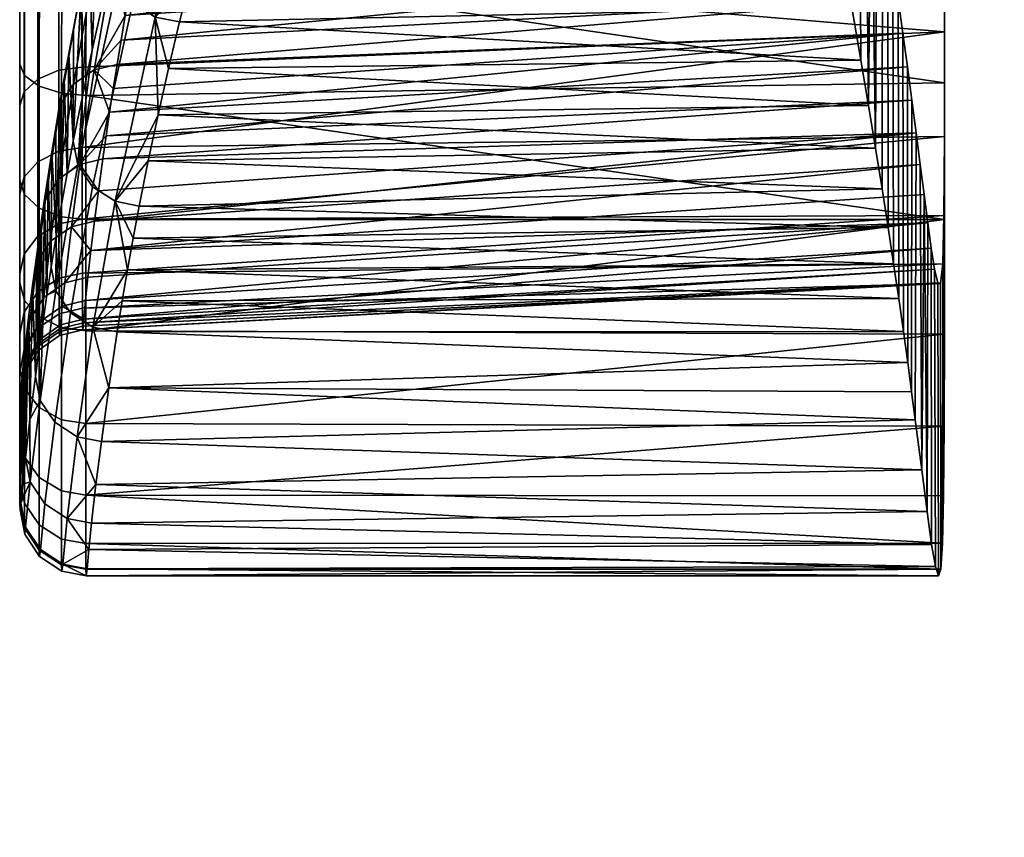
# Model space of a CAD drawing. Header units: millimetres. Extents: x -292 to 292, y -307 to 289.
# Tile 20 of 186: x -292 to -247, y -157 to -120. Entities that reach past the tile are written whole.
import ezdxf

# ---------------------------------------------------------------- set-up
doc = ezdxf.new("R2010")
doc.units = ezdxf.units.MM
doc.layers.add('podnoz', color=7, linetype='Continuous')
doc.layers.add('ram', color=7, linetype='Continuous')

msp = doc.modelspace()

# ---------------------------------------------------------------- meshes
at = {"layer": 'podnoz'}
mesh = msp.add_polyface(dxfattribs=at)
corners = [(-217.963, -250.212, 6), (-216.753, -246.755, 6), (-222.924, -244.648, 6), (-223.727, -247.15, 6), (-216.072, -243.157, 6), (-222.493, -242.056, 6), (-215.936, -239.498, 6), (-216.346, -235.859, 6), (-222.78, -236.822, 6), (-222.445, -239.429, 6), (-217.293, -232.322, 6), (-223.491, -234.292, 6), (-220.913, -256.053, 5.5), (-218.844, -253.046, 5.5), (-219.674, -253.449, 6), (-221.848, -256.396, 6), (-217.234, -249.77, 5.5), (-216.119, -246.295, 5.5), (-216.753, -246.755, 6), (-217.963, -250.212, 6), (-215.522, -242.694, 5.5), (-216.072, -243.157, 6), (-215.456, -239.045, 5.5), (-215.921, -235.425, 5.5), (-216.346, -235.859, 6), (-215.936, -239.498, 6), (-216.908, -231.911, 5.5), (-217.293, -232.322, 6), (-218.397, -228.579, 5.5), (-220.355, -225.499, 5.5), (-220.705, -225.865, 6), (-218.758, -228.966, 6), (-218.844, -253.046, 2), (-218.844, -253.046, 5.5), (-220.913, -256.053, 5.5), (-220.913, -256.053, 2), (-216.119, -246.295, 2), (-216.119, -246.295, 5.5), (-217.234, -249.77, 5.5), (-217.234, -249.77, 2), (-215.522, -242.694, 2), (-215.522, -242.694, 5.5), (-215.921, -235.425, 2), (-215.921, -235.425, 5.5), (-215.456, -239.045, 5.5), (-215.456, -239.045, 2), (-216.908, -231.911, 2), (-216.908, -231.911, 5.5), (-220.355, -225.499, 2), (-220.355, -225.499, 5.5), (-218.397, -228.579, 5.5), (-218.397, -228.579, 2), (-148.361, -132.913, 62.429), (-233.814, -247.389, 49.965), (-132.913, -148.361, 62.429), (-41.582, -41.581, 74.811), (-247.39, -233.814, 49.965), (-235.726, -216.823, 25), (-248.042, -233.063, 49.068), (-149.013, -132.163, 61.532), (-144.424, -122.437, 27.052), (-51.451, -29.661, 52.313), (-53.121, -28.05, 29.103), (-49.895, -31.162, 73.926), (-122.438, -144.423, 27.052), (-31.162, -49.895, 73.926), (-132.117, -148.968, 61.538), (-216.823, -235.725, 25), (-233.063, -248.042, 49.068), (-132.913, -148.361, 62.429), (-233.063, -248.042, 49.068), (-132.117, -148.968, 61.538), (-233.814, -247.389, 49.965), (-31.991, -49.342, 74.811), (-148.361, -132.913, 62.429), (-149.013, -132.163, 61.532), (-247.39, -233.814, 49.965), (-49.342, -31.991, 74.811), (-49.895, -31.162, 73.926)]
mesh.append_faces([[corners[k] for k in face] for face in [(0, 1, 2, 3), (1, 4, 5, 2), (6, 7, 8, 9), (7, 10, 11, 8), (4, 6, 9, 5), (12, 13, 14, 15), (16, 17, 18, 19), (17, 20, 21, 18), (13, 16, 19, 14), (22, 23, 24, 25), (23, 26, 27, 24), (28, 29, 30, 31), (26, 28, 31, 27), (20, 22, 25, 21), (32, 33, 34, 35), (36, 37, 38, 39), (40, 41, 37, 36), (39, 38, 33, 32), (42, 43, 44, 45), (46, 47, 43, 42), (48, 49, 50, 51), (51, 50, 47, 46), (45, 44, 41, 40), (52, 53, 54, 54), (55, 52, 54, 54), (53, 52, 56, 56), (57, 58, 59, 59), (59, 60, 57, 57), (61, 62, 60, 60), (59, 63, 60, 60), (64, 65, 66, 66), (67, 66, 68, 68), (64, 66, 67, 67), (69, 70, 71, 71), (72, 70, 69, 69), (69, 71, 73, 73), (74, 75, 76, 76), (75, 77, 78, 78), (74, 77, 75, 75)]])
mesh = msp.add_polyface(dxfattribs=at)
corners = [(-232.601, -229.898, 24.511), (-231.153, -231.149, 24.511), (-228.543, -228.539, 6.979), (-230.547, -226.827, 6.979), (-223.624, -240.414, 6.979), (-223.831, -237.787, 6.979), (-227.579, -237.8, 24.511), (-227.335, -239.696, 24.511), (-224.446, -235.225, 6.979), (-228.097, -235.958, 24.511), (-225.455, -232.79, 6.979), (-226.832, -230.543, 6.979), (-229.902, -232.597, 24.511), (-228.877, -234.211, 24.511), (-223.831, -243.041, 6.979), (-227.37, -241.609, 24.511), (-227.69, -227.687, 6), (-229.68, -225.969, 6), (-230.547, -226.827, 6.979), (-228.543, -228.539, 6.979), (-231.896, -224.559, 6), (-232.794, -225.451, 6.979), (-222.493, -242.056, 6), (-222.445, -239.429, 6), (-223.624, -240.414, 6.979), (-223.831, -243.041, 6.979), (-222.78, -236.822, 6), (-223.831, -237.787, 6.979), (-223.491, -234.292, 6), (-224.562, -231.893, 6), (-225.455, -232.79, 6.979), (-224.446, -235.225, 6.979), (-225.973, -229.675, 6), (-226.832, -230.543, 6.979), (-223.094, -223.09, 6), (-225.869, -220.701, 6), (-229.68, -225.969, 6), (-227.69, -227.687, 6), (-228.971, -218.754, 6), (-231.896, -224.559, 6), (-218.758, -228.966, 6), (-220.705, -225.865, 6), (-225.973, -229.675, 6), (-224.562, -231.893, 6), (-217.293, -232.322, 6), (-223.491, -234.292, 6), (-222.74, -222.736, 5.5), (-225.503, -220.351, 5.5), (-225.869, -220.701, 6), (-223.094, -223.09, 6), (-228.583, -218.394, 5.5), (-231.916, -216.904, 5.5), (-232.326, -217.289, 6), (-228.971, -218.754, 6), (-220.355, -225.499, 5.5), (-220.705, -225.865, 6), (-222.74, -222.736, 2), (-225.503, -220.351, 2), (-225.503, -220.351, 5.5), (-222.74, -222.736, 5.5), (-228.583, -218.394, 2), (-231.916, -216.904, 2), (-231.916, -216.904, 5.5), (-228.583, -218.394, 5.5), (-220.355, -225.499, 5.5), (-220.355, -225.499, 2), (-228.158, -237.976, 25), (-227.918, -240.414, 25), (-227.617, -240.414, 24.755), (-227.863, -237.917, 24.755), (-228.87, -235.631, 25), (-228.592, -235.516, 24.755), (-230.025, -233.47, 25), (-229.774, -233.302, 24.755), (-231.579, -231.575, 25), (-231.366, -231.362, 24.755), (-227.335, -239.696, 24.511), (-227.579, -237.8, 24.511), (-228.097, -235.958, 24.511), (-227.37, -241.609, 24.511), (-229.902, -232.597, 24.511), (-228.877, -234.211, 24.511), (-231.153, -231.149, 24.511), (-149.013, -132.163, 61.532), (-248.042, -233.063, 49.068), (-247.39, -233.814, 49.965)]
mesh.append_faces([[corners[k] for k in face] for face in [(0, 1, 2, 3), (4, 5, 6, 7), (5, 8, 9, 6), (10, 11, 12, 13), (11, 2, 1, 12), (8, 10, 13, 9), (14, 4, 7, 15), (16, 17, 18, 19), (17, 20, 21, 18), (22, 23, 24, 25), (23, 26, 27, 24), (28, 29, 30, 31), (29, 32, 33, 30), (26, 28, 31, 27), (19, 33, 32, 16), (34, 35, 36, 37), (35, 38, 39, 36), (40, 41, 42, 43), (41, 34, 37, 42), (44, 40, 43, 45), (46, 47, 48, 49), (50, 51, 52, 53), (47, 50, 53, 48), (54, 46, 49, 55), (56, 57, 58, 59), (60, 61, 62, 63), (57, 60, 63, 58), (56, 59, 64, 65), (66, 67, 68, 69), (70, 66, 69, 71), (72, 70, 71, 73), (74, 72, 73, 75), (76, 77, 69, 68), (77, 78, 71, 69), (68, 79, 76, 76), (80, 73, 81, 81), (80, 82, 75, 73), (73, 71, 78, 81), (83, 84, 85, 85)]])
at = {"layer": 'ram'}
mesh = msp.add_polyface(dxfattribs=at)
corners = [(-250, -115.706, 733.921), (-250, -107.608, 736.341), (-288.954, -110.721, 735.521), (-250, -129.109, 726.924), (-250, -122.892, 730.794), (-288.998, -123.468, 730.49), (-288.985, -117.193, 733.363), (-253.792, -121.868, 584.49), (-253.446, -123.922, 592.115), (-285.245, -122.254, 585.918), (-253.126, -125.87, 599.427), (-285.717, -124.357, 593.743), (-254.653, -117.004, 566.442), (-254.206, -119.475, 575.675), (-284.206, -118.014, 570.248), (-269.012, -112.055, 546.65), (-255.643, -112.055, 546.65), (-255.132, -114.511, 556.773), (-283.633, -115.945, 562.391), (-284.743, -120.134, 578.105), (-283.025, -113.951, 554.528), (-289.162, -125.828, 715.068), (-289.168, -122.182, 718.152), (-250, -120.589, 716.596), (-285.716, -112.348, 592.342), (-286.095, -114.105, 598.876), (-253.333, -111.116, 598.088), (-289.171, -117.335, 721.08), (-250, -115.142, 719.628), (-250, -109.306, 721.843), (-289.161, -112.365, 723.243), (-250.002, -125.328, 712.552), (-251.676, -122.178, 640.334), (-288.077, -125.299, 642.561), (-251.475, -123.687, 646.389), (-252.107, -119.098, 628.241), (-287.58, -122.064, 629.48), (-251.887, -120.648, 634.285), (-252.573, -115.948, 616.168), (-287.203, -119.835, 620.715), (-252.336, -117.53, 622.202), (-286.452, -115.845, 605.416), (-252.819, -114.35, 610.137), (-253.072, -112.739, 604.111), (-286.788, -117.567, 611.96), (-287.92, -124.234, 638.198), (-253.602, -109.482, 592.068), (-252.573, -115.948, 616.168), (-252.557, -129.465, 613.173), (-252.83, -127.716, 606.442), (-252.819, -114.35, 610.137), (-252.336, -117.53, 622.202), (-252.306, -131.122, 619.635), (-253.126, -125.87, 599.427), (-253.333, -111.116, 598.088), (-253.072, -112.739, 604.111), (-253.602, -109.482, 592.068), (-253.446, -123.922, 592.115), (-253.792, -121.868, 584.49), (-253.877, -107.837, 586.051), (-254.206, -119.475, 575.675), (-254.158, -106.19, 580.036), (-254.653, -117.004, 566.442), (-254.445, -104.556, 574.017), (-281.981, -111.039, 542.309), (-281.336, -110.066, 538.168), (-255.799, -111.265, 543.206)]
mesh.append_faces([[corners[k] for k in face] for face in [(0, 1, 2, 2), (3, 4, 5, 5), (0, 6, 4, 4), (7, 8, 9, 9), (10, 11, 8, 8), (12, 13, 14, 14), (15, 16, 17, 17), (12, 18, 17, 17), (7, 19, 13, 13), (17, 20, 15, 15), (21, 22, 23, 23), (24, 25, 26, 26), (23, 27, 28, 28), (29, 28, 30, 30), (23, 31, 21, 21), (32, 33, 34, 34), (35, 36, 37, 37), (38, 39, 40, 40), (41, 42, 43, 43), (44, 38, 42, 42), (37, 45, 32, 32), (46, 24, 26, 26), (47, 48, 49, 50), (51, 52, 48, 47), (53, 54, 55, 55), (56, 57, 58, 59), (57, 56, 54, 54), (59, 58, 60, 61), (50, 49, 53, 55), (53, 57, 54, 54), (62, 63, 60, 60), (64, 65, 66, 66), (64, 66, 15, 15), (15, 66, 16, 16)]])
mesh = msp.add_polyface(dxfattribs=at)
corners = [(-250, -109.306, 721.843), (-250, -115.706, 733.921), (-250, -122.892, 730.794), (-250, -115.142, 719.628), (-250, -129.109, 726.924), (-250, -120.589, 716.596), (-244.686, -107.163, 510.928), (-245.17, -116.819, 512.781), (-244.668, -116.004, 512.228), (-245.908, -114.246, 513.053), (-244.652, -124.85, 513.492), (-244.806, -119.495, 512.858), (-245.908, -114.246, 513.053), (-246.843, -114.356, 505.583), (-245.836, -117.15, 505.897), (-248.826, -111.195, 505.78), (-247.729, -112.72, 505.593), (-247.114, -111.977, 513.85), (-248.644, -110.268, 515.254), (-250.17, -109.762, 506.141), (-244.652, -124.85, 513.492), (-245.138, -121.09, 506.655), (-244.933, -125.672, 507.604), (-244.806, -119.495, 512.858), (-245.415, -119.06, 506.241), (-245.17, -116.819, 512.781), (-246.502, -112.847, 498.774), (-247.083, -113.779, 502.177), (-248.17, -111.927, 502.547), (-247.887, -110.71, 499.506), (-245.119, -111.634, 495.708), (-246.871, -109.174, 496.783), (-244.812, -116.654, 498.128), (-245.801, -117.02, 502.005), (-242.917, -116.075, 494.634), (-244.072, -119.199, 498.015), (-245.254, -119.213, 502.111), (-243.557, -121.809, 498.085), (-244.886, -121.502, 502.344), (-249.461, -110.27, 503.115), (-244.594, -126.439, 503.087), (-243.103, -127.188, 498.654), (-243.992, -126.82, 500.834)]
mesh.append_faces([[corners[k] for k in face] for face in [(0, 1, 2, 3), (3, 2, 4, 5), (6, 7, 8, 8), (9, 7, 6, 6), (10, 8, 11, 11), (7, 11, 8, 8), (12, 13, 14, 14), (15, 16, 17, 17), (16, 13, 12, 12), (18, 19, 15, 15), (20, 21, 22, 22), (23, 24, 21, 21), (21, 20, 23, 23), (14, 24, 25, 25), (25, 24, 23, 23), (14, 25, 12, 12), (18, 15, 17, 17), (12, 17, 16, 16), (26, 27, 28, 29), (30, 26, 29, 31), (32, 33, 27, 26), (34, 32, 26, 30), (35, 36, 33, 32), (37, 38, 36, 35), (15, 39, 28, 16), (16, 28, 27, 13), (14, 33, 36, 24), (13, 27, 33, 14), (38, 21, 24, 36), (21, 40, 22, 22), (38, 40, 21, 21), (37, 41, 42, 38), (42, 40, 38, 38)]])
mesh = msp.add_polyface(dxfattribs=at)
corners = [(-288.985, -117.193, 733.363), (-250, -115.706, 733.921), (-288.954, -110.721, 735.521), (-288.998, -123.468, 730.49), (-250, -122.892, 730.794), (-285.245, -122.254, 585.918), (-253.446, -123.922, 592.115), (-285.717, -124.357, 593.743), (-253.792, -121.868, 584.49), (-284.743, -120.134, 578.105), (-283.633, -115.945, 562.391), (-254.653, -117.004, 566.442), (-284.206, -118.014, 570.248), (-255.132, -114.511, 556.773), (-283.025, -113.951, 554.528), (-254.206, -119.475, 575.675), (-282.38, -112.055, 546.65), (-269.012, -112.055, 546.65), (-250, -115.142, 719.628), (-289.171, -117.335, 721.08), (-289.161, -112.365, 723.243), (-250, -120.589, 716.596), (-289.168, -122.182, 718.152), (-288.077, -125.299, 642.561), (-251.676, -122.178, 640.334), (-287.92, -124.234, 638.198), (-287.754, -123.155, 633.838), (-251.887, -120.648, 634.285), (-287.58, -122.064, 629.48), (-252.107, -119.098, 628.241), (-287.396, -120.955, 625.096), (-287.203, -119.835, 620.715), (-252.573, -115.948, 616.168), (-287.001, -118.706, 616.336), (-252.336, -117.53, 622.202), (-286.788, -117.567, 611.96), (-286.452, -115.845, 605.416), (-253.072, -112.739, 604.111), (-286.095, -114.105, 598.876), (-253.602, -109.482, 592.068), (-285.317, -110.575, 585.812), (-285.716, -112.348, 592.342), (-252.819, -114.35, 610.137), (-253.333, -111.116, 598.088), (-281.981, -111.039, 542.309), (-284.621, -115.336, 560.871), (-285.845, -119.913, 578.092), (-283.549, -111.819, 546.674), (-285.639, -114.687, 561.024), (-284.503, -111.189, 546.8), (-283.064, -110.806, 542.227), (-281.336, -110.066, 538.168), (-284.06, -110.137, 542.258)]
mesh.append_faces([[corners[k] for k in face] for face in [(0, 1, 2, 2), (3, 4, 0, 0), (5, 6, 7, 7), (8, 5, 9, 9), (10, 11, 12, 12), (13, 10, 14, 14), (15, 9, 12, 12), (14, 16, 17, 17), (18, 19, 20, 20), (21, 22, 19, 19), (23, 24, 25, 25), (26, 25, 27, 27), (28, 29, 30, 30), (31, 32, 33, 33), (31, 30, 34, 34), (28, 26, 27, 27), (33, 32, 35, 35), (36, 37, 38, 38), (39, 40, 41, 41), (36, 35, 42, 42), (29, 34, 30, 30), (37, 43, 38, 38), (16, 44, 17, 17), (45, 10, 12, 46), (45, 14, 10, 10), (47, 16, 14, 14), (48, 49, 47, 47), (47, 14, 45, 45), (44, 50, 51, 51), (16, 50, 44, 44), (50, 49, 52, 52), (50, 16, 47, 47), (50, 47, 49, 49)]])
mesh = msp.add_polyface(dxfattribs=at)
corners = [(-291.119, -123.051, 729.716), (-290.102, -123.367, 730.305), (-290.089, -117.113, 733.168), (-291.106, -116.868, 732.547), (-291.787, -122.569, 728.821), (-291.774, -116.497, 731.6), (-288.998, -123.468, 730.49), (-288.985, -117.193, 733.363), (-284.206, -118.014, 570.248), (-284.743, -120.134, 578.105), (-285.845, -119.913, 578.092), (-285.639, -114.687, 561.024), (-284.621, -115.336, 560.871), (-286.859, -119.252, 578.204), (-287.526, -118.261, 578.429), (-286.31, -113.706, 561.288), (-291.985, -116.096, 730.572), (-291.998, -122.047, 727.848), (-288.24, -119.314, 586.526), (-287.737, -117.193, 578.705), (-287.203, -115.083, 570.883), (-291.801, -118.204, 722.8), (-291.787, -113.029, 725.054), (-291.167, -112.686, 724.125), (-291.179, -117.756, 721.916), (-291.18, -122.727, 718.911), (-290.226, -117.451, 721.311), (-290.225, -122.331, 718.361), (-291.803, -123.305, 719.716), (-288.756, -118.465, 611.626), (-289.559, -122.965, 629.171), (-288.622, -122.315, 629.373), (-287.825, -117.819, 611.842), (-287.865, -112.406, 585.151), (-289.361, -119.407, 611.349), (-287.268, -111.472, 585.444), (-289.171, -117.335, 721.08), (-289.168, -122.182, 718.152), (-291.997, -118.688, 723.753), (-291.984, -113.401, 726.055), (-292, -123.929, 720.585), (-287.396, -120.955, 625.096), (-287.203, -119.835, 620.715), (-287.001, -118.706, 616.336), (-286.788, -117.567, 611.96), (-286.452, -115.845, 605.416), (-286.095, -114.105, 598.876), (-288.46, -115.195, 591.406), (-288.846, -116.956, 597.956), (-289.21, -118.701, 604.511), (-289.552, -120.427, 611.072), (-289.769, -121.57, 615.46), (-289.154, -123.499, 602.191), (-288.054, -113.418, 584.863), (-288.712, -121.418, 594.355)]
mesh.append_faces([[corners[k] for k in face] for face in [(0, 1, 2, 3), (4, 0, 3, 5), (2, 1, 6, 7), (8, 9, 10, 10), (11, 12, 10, 13), (13, 14, 15, 11), (16, 17, 4, 5), (14, 18, 19, 19), (20, 14, 19, 19), (21, 22, 23, 24), (25, 24, 26, 27), (28, 21, 24, 25), (29, 30, 31, 32), (33, 34, 29, 35), (26, 36, 37, 27), (21, 38, 39, 22), (38, 21, 28, 40), (31, 41, 42, 42), (32, 43, 44, 44), (32, 45, 46, 46), (32, 44, 45, 45), (32, 42, 43, 43), (31, 42, 32, 32), (34, 33, 47, 48), (34, 49, 50, 50), (50, 51, 34, 34), (48, 49, 34, 34), (49, 48, 52, 52), (53, 19, 18, 18), (54, 47, 18, 18), (47, 54, 48, 48), (38, 17, 16, 16), (16, 39, 38, 38)]])
mesh = msp.add_polyface(dxfattribs=at)
corners = [(-286.859, -119.252, 578.204), (-285.845, -119.913, 578.092), (-287.671, -128.276, 609.423), (-288.687, -127.617, 609.543), (-287.526, -118.261, 578.429), (-289.354, -126.625, 609.767), (-284.743, -120.134, 578.105), (-285.245, -122.254, 585.918), (-285.717, -124.357, 593.743), (-291.789, -127.975, 725.403), (-291.787, -122.569, 728.821), (-291.998, -122.047, 727.848), (-292, -127.315, 724.518), (-288.712, -121.418, 594.355), (-288.24, -119.314, 586.526), (-289.154, -123.499, 602.191), (-289.565, -125.554, 610.035), (-291.178, -126.486, 715.728), (-291.18, -122.727, 718.911), (-290.225, -122.331, 718.361), (-290.221, -126.008, 715.249), (-291.802, -127.187, 716.431), (-291.803, -123.305, 719.716), (-289.559, -122.965, 629.171), (-290.217, -127.254, 646.642), (-289.274, -126.601, 646.831), (-288.622, -122.315, 629.373), (-289.361, -119.407, 611.349), (-290.168, -123.913, 628.907), (-288.756, -118.465, 611.626), (-289.168, -122.182, 718.152), (-289.162, -125.828, 715.068), (-288.077, -125.299, 642.561), (-287.92, -124.234, 638.198), (-287.754, -123.155, 633.838), (-287.58, -122.064, 629.48), (-287.396, -120.955, 625.096), (-289.769, -121.57, 615.46), (-289.976, -122.703, 619.851), (-290.173, -123.826, 624.244), (-290.361, -124.939, 628.64), (-290.539, -126.034, 633.01), (-289.839, -127.008, 615.652), (-290.097, -128.445, 621.273), (-289.21, -118.701, 604.511), (-288.846, -116.956, 597.956), (-289.552, -120.427, 611.072), (-292, -123.929, 720.585), (-291.997, -118.688, 723.753)]
mesh.append_faces([[corners[k] for k in face] for face in [(0, 1, 2, 3), (4, 0, 3, 5), (1, 6, 7, 7), (1, 7, 8, 8), (2, 1, 8, 8), (9, 10, 11, 12), (5, 13, 14, 4), (5, 15, 13, 13), (15, 5, 16, 16), (17, 18, 19, 20), (21, 22, 18, 17), (23, 24, 25, 26), (27, 28, 23, 29), (19, 30, 31, 20), (25, 32, 33, 33), (26, 34, 35, 35), (26, 35, 36, 36), (26, 33, 34, 34), (26, 25, 33, 33), (28, 27, 37, 38), (28, 39, 40, 40), (40, 41, 28, 28), (38, 39, 28, 28), (42, 43, 38, 38), (43, 39, 38, 38), (37, 16, 42, 42), (15, 16, 44, 44), (37, 42, 38, 38), (45, 13, 15, 15), (16, 37, 46, 46), (44, 16, 46, 46), (12, 11, 47, 47), (48, 47, 11, 11)]])
mesh = msp.add_polyface(dxfattribs=at)
corners = [(-289, -134.153, 722.465), (-289, -138.37, 717.197), (-250.001, -134.307, 722.302), (-289, -141.615, 711.287), (-250.01, -138.483, 717.025), (-288.981, -145.285, 691.815), (-288.942, -144.968, 685.362), (-250.271, -145.283, 691.589), (-288.859, -144.09, 677.887), (-250.411, -144.864, 684.224), (-287.342, -132.803, 626.287), (-287.1, -131.383, 620.66), (-252.075, -132.693, 625.842), (-286.158, -126.439, 601.578), (-285.717, -124.357, 593.743), (-253.126, -125.87, 599.427), (-250, -129.109, 726.924), (-250.083, -143.798, 705.01), (-250.035, -141.644, 711.219), (-250.161, -144.973, 698.486), (-289, -143.816, 704.936), (-250.583, -143.852, 676.295), (-288.736, -142.888, 670.527), (-250.788, -142.367, 667.716), (-251.487, -136.934, 643.072), (-251.322, -138.196, 648.39), (-287.952, -136.741, 642.263), (-251.862, -134.182, 631.808), (-251.667, -135.595, 637.547), (-287.569, -134.208, 631.919), (-252.306, -131.122, 619.635), (-252.557, -129.465, 613.173), (-286.842, -129.947, 615.038), (-286.568, -128.493, 609.422), (-252.83, -127.716, 606.442), (-250.022, -128.925, 707.469), (-289.156, -129.091, 711.126), (-250.002, -125.328, 712.552), (-250.077, -131.115, 701.639), (-289.153, -131.535, 706.631), (-250.174, -132.014, 695.471), (-289.153, -133.133, 701.712), (-250.447, -131.361, 683.023), (-289.104, -133.794, 685.696), (-250.302, -131.977, 689.232), (-250.76, -129.254, 670.721), (-289.01, -132.787, 677.787), (-250.6, -130.408, 676.855), (-251.1, -126.6, 658.525), (-288.764, -130.51, 665.409), (-250.926, -127.973, 664.613), (-251.475, -123.687, 646.389), (-288.227, -126.351, 646.926), (-251.283, -125.166, 652.452), (-289.139, -134.112, 691.151), (-252.107, -119.098, 628.241), (-252.075, -132.693, 625.842), (-252.306, -131.122, 619.635), (-252.336, -117.53, 622.202), (-251.887, -120.648, 634.285), (-251.862, -134.182, 631.808)]
mesh.append_faces([[corners[k] for k in face] for face in [(0, 1, 2, 2), (1, 3, 4, 4), (5, 6, 7, 7), (6, 8, 9, 9), (10, 11, 12, 12), (13, 14, 15, 15), (4, 2, 1, 1), (16, 0, 2, 2), (17, 18, 3, 3), (7, 19, 5, 5), (17, 20, 19, 19), (21, 9, 8, 8), (21, 22, 23, 23), (7, 6, 9, 9), (4, 3, 18, 18), (24, 25, 26, 26), (27, 28, 29, 29), (24, 26, 28, 28), (12, 11, 30, 30), (10, 12, 27, 27), (31, 30, 32, 32), (33, 34, 31, 31), (15, 34, 13, 13), (35, 36, 37, 37), (38, 39, 35, 35), (40, 41, 38, 38), (42, 43, 44, 44), (45, 46, 47, 47), (48, 49, 50, 50), (51, 52, 53, 53), (40, 44, 54, 54), (55, 56, 57, 58), (59, 60, 56, 55)]])
mesh = msp.add_polyface(dxfattribs=at)
corners = [(-223.833, -121.708, 500.658), (-236.064, -127.998, 510.897), (-224.295, -138.944, 504.147), (-236.059, -135.731, 511.923), (-236.064, -127.998, 510.897), (-239.786, -128.471, 510.962), (-239.778, -134.397, 511.752), (-236.059, -135.731, 511.923), (-250, -120.589, 716.596), (-250, -129.109, 726.924), (-250.001, -134.307, 722.302), (-250.002, -125.328, 712.552), (-250.01, -138.483, 717.025), (-250.022, -128.925, 707.469), (-250.6, -130.408, 676.855), (-250.583, -143.852, 676.295), (-250.788, -142.367, 667.716), (-250.76, -129.254, 670.721), (-251.031, -140.468, 658.43), (-251.1, -126.6, 658.525), (-250.926, -127.973, 664.613), (-250.035, -141.644, 711.219), (-250.083, -143.798, 705.01), (-250.077, -131.115, 701.639), (-251.283, -125.166, 652.452), (-251.322, -138.196, 648.39), (-251.487, -136.934, 643.072), (-251.475, -123.687, 646.389), (-251.676, -122.178, 640.334), (-251.667, -135.595, 637.547), (-251.862, -134.182, 631.808), (-251.887, -120.648, 634.285), (-240.547, -127.848, 494.721), (-237.538, -125.161, 491.317), (-237.2, -128.364, 491.617), (-244.642, -131.654, 514.419), (-244.652, -124.85, 513.492), (-244.872, -138.823, 510.198), (-244.933, -125.672, 507.604), (-244.845, -146.212, 511.53), (-243.704, -147.342, 503.944), (-244.426, -146.967, 506.467), (-244.594, -126.439, 503.087), (-243.992, -126.82, 500.834), (-244.802, -146.587, 509.018), (-243.103, -127.188, 498.654), (-242.642, -147.703, 501.515), (-241.264, -148.038, 499.247), (-241.945, -127.533, 496.601), (-235.689, -148.823, 493.913), (-234.079, -127.229, 489.093), (-239.652, -123.658, 513.325), (-239.641, -131.057, 514.339), (-239.772, -140.329, 512.496), (-239.778, -134.397, 511.752), (-239.786, -128.471, 510.962), (-239.633, -138.477, 515.293), (-239.768, -145.482, 513.099), (-244.634, -138.477, 515.293), (-239.633, -138.477, 515.293), (-239.641, -131.057, 514.339), (-244.642, -131.654, 514.419), (-239.652, -123.658, 513.325), (-244.652, -124.85, 513.492)]
mesh.append_faces([[corners[k] for k in face] for face in [(0, 1, 2, 2), (2, 1, 3, 3), (4, 5, 6, 6), (4, 6, 7, 7), (8, 9, 10, 11), (12, 13, 11, 11), (14, 15, 16, 17), (18, 19, 20, 20), (16, 20, 17, 17), (13, 21, 22, 23), (24, 25, 26, 27), (28, 29, 30, 31), (27, 26, 29, 28), (19, 18, 25, 24), (12, 11, 10, 10), (12, 21, 13, 13), (32, 33, 34, 34), (35, 36, 37, 37), (38, 37, 36, 36), (37, 39, 35, 35), (40, 41, 42, 43), (41, 44, 38, 42), (43, 45, 46, 40), (44, 37, 38, 38), (47, 46, 45, 48), (49, 34, 50, 50), (33, 50, 34, 34), (51, 52, 53, 53), (54, 55, 51, 51), (54, 51, 53, 53), (56, 57, 52, 52), (58, 59, 60, 61), (61, 60, 62, 63)]])
mesh = msp.add_polyface(dxfattribs=at)
corners = [(-291.121, -128.582, 726.219), (-290.104, -128.981, 726.755), (-290.102, -123.367, 730.305), (-291.119, -123.051, 729.716), (-291.789, -127.975, 725.403), (-291.787, -122.569, 728.821), (-289, -129.107, 726.924), (-288.998, -123.468, 730.49), (-287.671, -128.276, 609.423), (-286.568, -128.493, 609.422), (-286.842, -129.947, 615.038), (-285.717, -124.357, 593.743), (-286.158, -126.439, 601.578), (-290.356, -132.343, 632.271), (-290.097, -128.445, 621.273), (-289.839, -127.008, 615.652), (-289.354, -126.625, 609.767), (-289.565, -125.554, 610.035), (-291.176, -129.862, 711.648), (-291.178, -126.486, 715.728), (-290.221, -126.008, 715.249), (-290.217, -129.301, 711.268), (-291.802, -130.684, 712.204), (-291.802, -127.187, 716.431), (-290.217, -127.254, 646.642), (-290.601, -130.093, 658.955), (-289.654, -129.436, 659.127), (-289.274, -126.601, 646.831), (-290.83, -128.209, 646.393), (-291.218, -131.055, 658.725), (-290.168, -123.913, 628.907), (-289.559, -122.965, 629.171), (-288.764, -130.51, 665.409), (-288.603, -129.185, 659.212), (-289.156, -129.091, 711.126), (-289.162, -125.828, 715.068), (-288.424, -127.796, 653.066), (-288.227, -126.351, 646.926), (-288.077, -125.299, 642.561), (-292, -127.943, 717.189), (-292, -123.929, 720.585), (-291.803, -123.305, 719.716), (-292, -131.572, 712.805), (-290.539, -126.034, 633.01), (-290.709, -127.116, 637.383), (-290.87, -128.186, 641.759), (-291.024, -129.242, 646.139), (-290.339, -129.865, 626.899), (-290.173, -123.826, 624.244), (-290.567, -131.27, 632.529), (-290.764, -132.545, 637.695), (-290.361, -124.939, 628.64), (-292, -131.982, 720.394), (-292, -127.315, 724.518)]
mesh.append_faces([[corners[k] for k in face] for face in [(0, 1, 2, 3), (4, 0, 3, 5), (6, 7, 2, 1), (8, 9, 10, 10), (8, 11, 12, 12), (8, 12, 9, 9), (13, 14, 15, 16), (16, 15, 17, 17), (18, 19, 20, 21), (22, 23, 19, 18), (24, 25, 26, 27), (28, 29, 25, 24), (30, 28, 24, 31), (32, 33, 26, 26), (34, 21, 20, 35), (26, 33, 36, 36), (27, 36, 37, 37), (27, 37, 38, 38), (26, 36, 27, 27), (23, 39, 40, 41), (22, 42, 39, 23), (28, 30, 43, 44), (44, 45, 28, 28), (28, 45, 46, 46), (47, 48, 14, 14), (49, 50, 44, 44), (43, 47, 49, 49), (47, 43, 51, 51), (50, 45, 44, 44), (49, 44, 43, 43), (51, 48, 47, 47), (39, 52, 53, 53), (40, 39, 53, 53)]])
mesh = msp.add_polyface(dxfattribs=at)
corners = [(-250, -129.109, 726.924), (-289, -129.107, 726.924), (-289, -134.153, 722.465), (-288.998, -123.468, 730.49), (-250.083, -143.798, 705.01), (-289, -141.615, 711.287), (-289, -143.816, 704.936), (-250.161, -144.973, 698.486), (-288.997, -144.985, 698.368), (-288.981, -145.285, 691.815), (-288.736, -142.888, 670.527), (-250.583, -143.852, 676.295), (-288.859, -144.09, 677.887), (-251.031, -140.468, 658.43), (-288.535, -141.132, 661.551), (-288.288, -139.179, 652.648), (-287.952, -136.741, 642.263), (-251.322, -138.196, 648.39), (-287.569, -134.208, 631.919), (-251.667, -135.595, 637.547), (-286.842, -129.947, 615.038), (-252.306, -131.122, 619.635), (-287.1, -131.383, 620.66), (-287.342, -132.803, 626.287), (-251.862, -134.182, 631.808), (-286.568, -128.493, 609.422), (-252.557, -129.465, 613.173), (-252.83, -127.716, 606.442), (-286.158, -126.439, 601.578), (-250.788, -142.367, 667.716), (-250.022, -128.925, 707.469), (-289.153, -131.535, 706.631), (-289.156, -129.091, 711.126), (-250.002, -125.328, 712.552), (-289.162, -125.828, 715.068), (-250.077, -131.115, 701.639), (-289.153, -133.133, 701.712), (-289.152, -133.948, 696.512), (-250.174, -132.014, 695.471), (-289.139, -134.112, 691.151), (-250.302, -131.977, 689.232), (-289.104, -133.794, 685.696), (-289.089, -133.633, 684.1), (-250.447, -131.361, 683.023), (-289.01, -132.787, 677.787), (-250.76, -129.254, 670.721), (-288.901, -131.725, 671.611), (-288.764, -130.51, 665.409), (-251.1, -126.6, 658.525), (-288.603, -129.185, 659.212), (-250.6, -130.408, 676.855), (-288.424, -127.796, 653.066), (-251.283, -125.166, 652.452), (-251.475, -123.687, 646.389), (-288.077, -125.299, 642.561), (-288.227, -126.351, 646.926), (-250.926, -127.973, 664.613)]
mesh.append_faces([[corners[k] for k in face] for face in [(0, 1, 2, 2), (0, 3, 1, 1), (4, 5, 6, 6), (7, 6, 8, 8), (9, 7, 8, 8), (10, 11, 12, 12), (13, 14, 15, 15), (15, 16, 17, 17), (18, 19, 16, 16), (20, 21, 22, 22), (23, 24, 18, 18), (25, 26, 20, 20), (27, 25, 28, 28), (29, 10, 14, 14), (13, 29, 14, 14), (17, 13, 15, 15), (30, 31, 32, 32), (33, 32, 34, 34), (35, 36, 31, 31), (37, 38, 39, 39), (40, 41, 39, 39), (42, 41, 43, 43), (44, 45, 46, 46), (47, 48, 49, 49), (45, 47, 46, 46), (50, 44, 42, 42), (38, 37, 36, 36), (51, 49, 52, 52), (53, 54, 55, 55), (52, 55, 51, 51), (43, 50, 42, 42), (48, 52, 49, 49), (45, 56, 47, 47)]])
mesh = msp.add_polyface(dxfattribs=at)
corners = [(-291.121, -133.517, 721.858), (-290.104, -134, 722.319), (-290.104, -128.981, 726.755), (-291.121, -128.582, 726.219), (-291.789, -132.781, 721.156), (-291.789, -127.975, 725.403), (-288.687, -127.617, 609.543), (-287.671, -128.276, 609.423), (-288.673, -133.994, 631.928), (-289.689, -133.336, 632.052), (-289.354, -126.625, 609.767), (-290.356, -132.343, 632.271), (-289, -134.153, 722.465), (-289, -129.107, 726.924), (-286.842, -129.947, 615.038), (-287.1, -131.383, 620.66), (-287.342, -132.803, 626.287), (-292, -127.315, 724.518), (-292, -131.982, 720.394), (-290.764, -132.545, 637.695), (-290.567, -131.27, 632.529), (-290.339, -129.865, 626.899), (-290.097, -128.445, 621.273), (-291.175, -132.39, 706.995), (-291.176, -129.862, 711.648), (-290.217, -129.301, 711.268), (-290.214, -131.767, 706.73), (-291.801, -133.304, 707.385), (-291.802, -130.684, 712.204), (-291.175, -134.038, 701.924), (-290.214, -133.38, 701.77), (-290.906, -132.641, 671.401), (-291.02, -133.707, 677.611), (-290.066, -133.039, 677.731), (-289.955, -131.977, 671.543), (-290.601, -130.093, 658.955), (-289.654, -129.436, 659.127), (-291.218, -131.055, 658.725), (-291.526, -133.613, 671.208), (-288.764, -130.51, 665.409), (-288.901, -131.725, 671.611), (-289.01, -132.787, 677.787), (-289.153, -131.535, 706.631), (-289.156, -129.091, 711.126), (-289.153, -133.133, 701.712), (-292, -131.572, 712.805), (-292, -134.291, 707.805), (-291.412, -132.094, 658.49), (-291.579, -133.432, 664.738), (-290.83, -128.209, 646.393), (-291.024, -129.242, 646.139), (-291.227, -130.695, 652.308), (-290.95, -133.803, 642.866), (-290.87, -128.186, 641.759), (-292, -135.874, 715.532), (-292, -127.943, 717.189), (-291.287, -136.237, 653.229), (-291.125, -135.035, 648.043)]
mesh.append_faces([[corners[k] for k in face] for face in [(0, 1, 2, 3), (4, 0, 3, 5), (6, 7, 8, 9), (10, 6, 9, 11), (12, 13, 2, 1), (7, 14, 15, 15), (8, 15, 16, 16), (7, 15, 8, 8), (4, 5, 17, 18), (11, 19, 20, 20), (11, 21, 22, 22), (21, 11, 20, 20), (23, 24, 25, 26), (27, 28, 24, 23), (29, 23, 26, 30), (31, 32, 33, 34), (35, 31, 34, 36), (37, 38, 31, 35), (39, 34, 40, 40), (41, 40, 34, 33), (42, 26, 25, 43), (44, 30, 26, 42), (34, 39, 36, 36), (45, 28, 27, 46), (38, 37, 47, 48), (37, 49, 50, 51), (37, 51, 47, 47), (19, 52, 53, 53), (52, 50, 53, 53), (45, 54, 18, 18), (45, 18, 55, 55), (51, 56, 47, 47), (51, 50, 57, 57)]])
mesh = msp.add_polyface(dxfattribs=at)
corners = [(-236.027, -151.232, 513.715), (-224.858, -156.36, 507.267), (-224.295, -138.944, 504.147), (-236.048, -143.475, 512.869), (-236.059, -135.731, 511.923), (-236.059, -135.731, 511.923), (-239.778, -134.397, 511.752), (-239.772, -140.329, 512.496), (-236.027, -151.232, 513.715), (-239.768, -145.482, 513.099), (-239.767, -150.641, 513.654), (-239.769, -155.806, 514.156), (-236.048, -143.475, 512.869), (-250.077, -131.115, 701.639), (-250.083, -143.798, 705.01), (-250.161, -144.973, 698.486), (-250.174, -132.014, 695.471), (-250.302, -131.977, 689.232), (-250.271, -145.283, 691.589), (-250.411, -144.864, 684.224), (-250.447, -131.361, 683.023), (-250.583, -143.852, 676.295), (-250.6, -130.408, 676.855), (-251.031, -140.468, 658.43), (-250.926, -127.973, 664.613), (-250.788, -142.367, 667.716), (-244.824, -153.742, 512.766), (-244.63, -153.411, 516.946), (-244.63, -145.927, 516.168), (-244.642, -131.654, 514.419), (-244.845, -146.212, 511.53), (-244.634, -138.477, 515.293), (-244.802, -146.587, 509.018), (-244.872, -138.823, 510.198), (-244.756, -161.618, 511.171), (-239.608, -148.341, 497.197), (-241.264, -148.038, 499.247), (-241.945, -127.533, 496.601), (-240.547, -127.848, 494.721), (-237.2, -128.364, 491.617), (-237.73, -148.604, 495.41), (-235.689, -148.823, 493.913), (-234.627, -163.509, 495.254), (-234.079, -127.229, 489.093), (-217.997, -128.175, 477.76), (-217.749, -145.733, 481.894), (-239.629, -153.411, 516.946), (-239.774, -160.976, 514.597), (-239.628, -145.927, 516.168), (-239.767, -150.641, 513.654), (-239.633, -138.477, 515.293), (-239.768, -145.482, 513.099), (-239.641, -131.057, 514.339), (-239.772, -140.329, 512.496), (-239.769, -155.806, 514.156), (-244.63, -153.411, 516.946), (-239.629, -153.411, 516.946), (-239.628, -145.927, 516.168), (-244.63, -145.927, 516.168), (-239.633, -138.477, 515.293), (-244.634, -138.477, 515.293)]
mesh.append_faces([[corners[k] for k in face] for face in [(0, 1, 2, 2), (3, 0, 2, 2), (3, 2, 4, 4), (5, 6, 7, 7), (8, 9, 10, 10), (8, 10, 11, 11), (12, 7, 9, 9), (12, 5, 7, 7), (12, 9, 8, 8), (13, 14, 15, 16), (17, 18, 19, 20), (16, 15, 18, 17), (20, 19, 21, 22), (23, 24, 25, 25), (26, 27, 28, 28), (29, 30, 31, 31), (30, 26, 28, 28), (28, 31, 30, 30), (32, 26, 30, 30), (32, 30, 33, 33), (32, 34, 26, 26), (35, 36, 37, 38), (38, 39, 40, 35), (41, 40, 39, 39), (42, 43, 44, 45), (42, 41, 43, 43), (46, 47, 48, 48), (49, 50, 48, 48), (51, 50, 49, 49), (52, 51, 53, 53), (54, 49, 48, 48), (55, 56, 57, 58), (58, 57, 59, 60)]])
mesh = msp.add_polyface(dxfattribs=at)
corners = [(-291.789, -136.792, 716.145), (-291.121, -137.638, 716.709), (-291.121, -133.517, 721.858), (-291.789, -132.781, 721.156), (-290.356, -132.343, 632.271), (-289.689, -133.336, 632.052), (-290.408, -138.309, 652.783), (-291.076, -137.314, 652.989), (-288.673, -133.994, 631.928), (-287.342, -132.803, 626.287), (-287.569, -134.208, 631.919), (-292, -131.982, 720.394), (-292, -135.874, 715.532), (-290.95, -133.803, 642.866), (-291.125, -135.035, 648.043), (-290.764, -132.545, 637.695), (-291.802, -135.006, 702.151), (-291.801, -133.304, 707.385), (-291.175, -132.39, 706.995), (-291.175, -134.038, 701.924), (-291.173, -134.876, 696.59), (-290.214, -133.38, 701.77), (-290.213, -134.201, 696.533), (-291.799, -135.865, 696.675), (-291.157, -135.044, 691.123), (-290.199, -134.367, 691.141), (-291.119, -134.723, 685.591), (-290.163, -134.048, 685.662), (-291.743, -135.71, 685.494), (-291.782, -136.037, 691.101), (-291.103, -134.56, 683.977), (-290.147, -133.887, 684.061), (-291.727, -135.546, 683.863), (-291.02, -133.707, 677.611), (-290.066, -133.039, 677.731), (-291.642, -134.686, 677.449), (-291.526, -133.613, 671.208), (-290.906, -132.641, 671.401), (-289.089, -133.633, 684.1), (-289.01, -132.787, 677.787), (-289.104, -133.794, 685.696), (-289.153, -133.133, 701.712), (-289.152, -133.948, 696.512), (-289.139, -134.112, 691.151), (-292, -136.051, 702.396), (-292, -134.291, 707.805), (-291.722, -134.663, 671.01), (-291.838, -135.742, 677.281), (-291.579, -133.432, 664.738), (-291.024, -129.242, 646.139), (-291.287, -136.237, 653.229), (-291.534, -138.183, 662.092), (-291.412, -132.094, 658.49), (-291.227, -130.695, 652.308), (-291.735, -139.928, 671.001), (-292, -138.872, 710.072), (-292, -131.572, 712.805)]
mesh.append_faces([[corners[k] for k in face] for face in [(0, 1, 2, 3), (4, 5, 6, 7), (8, 9, 10, 10), (11, 12, 0, 3), (13, 7, 14, 14), (7, 13, 15, 4), (16, 17, 18, 19), (20, 19, 21, 22), (23, 16, 19, 20), (24, 20, 22, 25), (26, 24, 25, 27), (28, 29, 24, 26), (30, 26, 27, 31), (32, 28, 26, 30), (33, 30, 31, 34), (35, 32, 30, 33), (36, 35, 33, 37), (34, 38, 39, 39), (38, 31, 27, 40), (21, 41, 42, 22), (43, 25, 22, 42), (43, 27, 25, 25), (43, 40, 27, 27), (31, 38, 34, 34), (16, 44, 45, 17), (35, 36, 46, 47), (36, 48, 46, 46), (14, 49, 13, 13), (50, 51, 52, 52), (14, 50, 53, 53), (51, 48, 52, 52), (54, 46, 48, 48), (45, 55, 56, 56)]])
mesh = msp.add_polyface(dxfattribs=at)
corners = [(-291.121, -137.638, 716.709), (-290.104, -138.194, 717.08), (-290.104, -134, 722.319), (-291.121, -133.517, 721.858), (-291.121, -140.811, 710.931), (-290.104, -141.422, 711.202), (-291.789, -139.881, 710.519), (-291.789, -136.792, 716.145), (-291.076, -137.314, 652.989), (-290.408, -138.309, 652.783), (-290.856, -142.017, 670.642), (-291.524, -141.015, 670.809), (-289.689, -133.336, 632.052), (-288.673, -133.994, 631.928), (-289.392, -138.967, 652.663), (-289, -138.37, 717.197), (-289, -134.153, 722.465), (-287.952, -136.741, 642.263), (-288.288, -139.179, 652.648), (-287.569, -134.208, 631.919), (-292, -135.874, 715.532), (-292, -138.872, 710.072), (-291.534, -138.183, 662.092), (-291.287, -136.237, 653.229), (-291.125, -135.035, 648.043), (-291.782, -136.037, 691.101), (-291.799, -135.865, 696.675), (-291.173, -134.876, 696.59), (-291.157, -135.044, 691.123), (-292, -136.051, 702.396), (-291.802, -135.006, 702.151), (-291.997, -136.934, 696.768), (-291.979, -137.109, 691.079), (-291.743, -135.71, 685.494), (-291.94, -136.777, 685.393), (-291.642, -134.686, 677.449), (-291.923, -136.61, 683.745), (-291.727, -135.546, 683.863), (-291.838, -135.742, 677.281), (-291.735, -139.928, 671.001), (-291.859, -141.118, 678.274), (-291.941, -141.979, 685.593), (-291.722, -134.663, 671.01), (-291.579, -133.432, 664.738), (-291.981, -142.286, 691.824), (-291.997, -142.002, 698.051), (-292, -140.911, 704.188), (-292, -131.572, 712.805), (-292, -134.291, 707.805)]
mesh.append_faces([[corners[k] for k in face] for face in [(0, 1, 2, 3), (4, 5, 1, 0), (6, 4, 0, 7), (8, 9, 10, 11), (12, 13, 14, 9), (15, 16, 2, 1), (14, 17, 18, 18), (13, 19, 17, 17), (14, 13, 17, 17), (20, 21, 6, 7), (22, 23, 8, 8), (8, 11, 22, 22), (23, 24, 8, 8), (25, 26, 27, 28), (29, 30, 26, 31), (25, 32, 31, 26), (33, 34, 32, 25), (35, 36, 37, 37), (37, 36, 34, 33), (38, 36, 35, 35), (39, 40, 38, 38), (34, 36, 41, 41), (42, 39, 38, 38), (38, 40, 36, 36), (39, 43, 22, 22), (44, 45, 31, 31), (45, 46, 29, 29), (31, 45, 29, 29), (47, 21, 20, 20), (46, 21, 48, 48), (48, 29, 46, 46), (32, 44, 31, 31), (32, 34, 41, 41)]])
mesh = msp.add_polyface(dxfattribs=at)
corners = [(-291.121, -142.965, 704.717), (-290.104, -143.612, 704.883), (-290.104, -141.422, 711.202), (-291.121, -140.811, 710.931), (-291.789, -141.98, 704.463), (-291.789, -139.881, 710.519), (-291.119, -144.112, 698.274), (-290.102, -144.776, 698.345), (-291.787, -143.1, 698.167), (-291.102, -144.407, 691.812), (-290.085, -145.074, 691.811), (-291.77, -143.39, 691.817), (-291.062, -144.092, 685.419), (-290.045, -144.757, 685.371), (-291.73, -143.079, 685.5), (-290.856, -142.017, 670.642), (-289.839, -142.677, 670.543), (-291.524, -141.015, 670.809), (-290.408, -138.309, 652.783), (-289.392, -138.967, 652.663), (-288.942, -144.968, 685.362), (-288.981, -145.285, 691.815), (-288.997, -144.985, 698.368), (-289, -143.816, 704.936), (-288.859, -144.09, 677.887), (-290.104, -138.194, 717.08), (-289, -141.615, 711.287), (-289, -138.37, 717.197), (-288.736, -142.888, 670.527), (-288.535, -141.132, 661.551), (-288.288, -139.179, 652.648), (-292, -140.911, 704.188), (-291.997, -142.002, 698.051), (-292, -138.872, 710.072), (-291.981, -142.286, 691.824), (-291.941, -141.979, 685.593), (-291.859, -141.118, 678.274), (-291.735, -139.928, 671.001), (-291.534, -138.183, 662.092), (-291.923, -136.61, 683.745), (-291.979, -137.109, 691.079)]
mesh.append_faces([[corners[k] for k in face] for face in [(0, 1, 2, 3), (4, 0, 3, 5), (6, 7, 1, 0), (8, 6, 0, 4), (9, 10, 7, 6), (11, 9, 6, 8), (12, 13, 10, 9), (14, 12, 9, 11), (15, 16, 13, 12), (17, 15, 12, 14), (18, 19, 16, 15), (13, 20, 21, 21), (22, 23, 1, 7), (21, 22, 7, 10), (21, 10, 13, 13), (13, 24, 20, 20), (25, 2, 26, 27), (2, 1, 23, 26), (16, 28, 24, 24), (16, 29, 28, 28), (19, 30, 29, 29), (16, 19, 29, 29), (13, 16, 24, 24), (31, 32, 8, 4), (33, 31, 4, 5), (11, 8, 32, 34), (34, 35, 14, 11), (35, 17, 14, 14), (36, 17, 35, 35), (17, 36, 37, 37), (38, 17, 37, 37), (35, 39, 36, 36), (40, 35, 34, 34)]])

doc.saveas('drawing.dxf')
